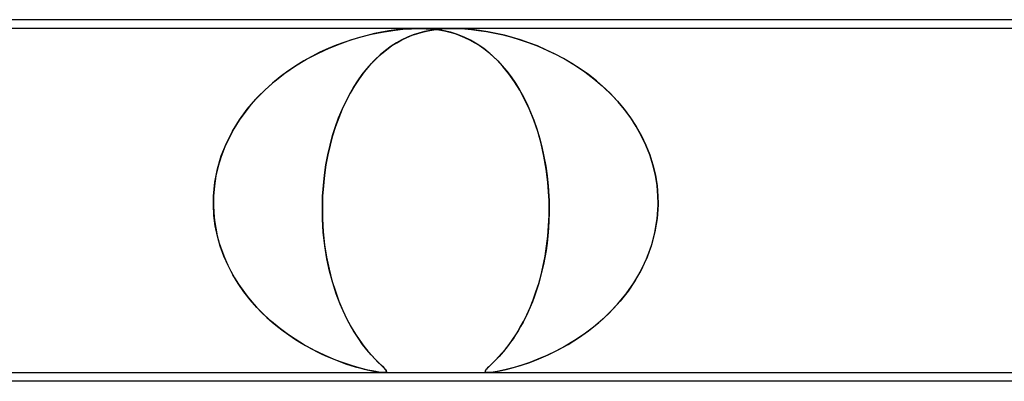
# Model space of a CAD drawing. Header units: millimetres. Extents: x -660 to 660, y -2 to 380.
# Tile 78 of 103: x 107 to 118, y 376 to 380. Entities that reach past the tile are written whole.
import ezdxf

# ---------------------------------------------------------------- set-up
doc = ezdxf.new("R2010")
doc.units = ezdxf.units.MM
doc.layers.add('HIDDEN', color=7, linetype='Continuous')
doc.layers.add('THICK', color=7, linetype='Continuous')

msp = doc.modelspace()

# ---------------------------------------------------------------- linework, layer by layer
at = {"layer": 'HIDDEN'}
for p, q in [((111.053, 379.9), (99.078, 379.9)), ((110.758, 379.879), (110.87, 379.892)), ((110.881, 379.892), (110.797, 379.884)), ((110.87, 379.892), (110.969, 379.898)), ((110.964, 379.898), (110.881, 379.892)), ((111.047, 379.9), (110.964, 379.898)), ((110.969, 379.898), (111.059, 379.9)), ((111.439, 379.9), (111.053, 379.9)), ((111.059, 379.9), (111.138, 379.898)), ((111.145, 379.898), (111.059, 379.9)), ((111.138, 379.898), (111.212, 379.892)), ((111.232, 379.89), (111.145, 379.898)), ((111.212, 379.892), (111.28, 379.884)), ((111.245, 379.888), (111.312, 379.895)), ((111.312, 379.895), (111.249, 379.889)), ((111.312, 379.895), (111.377, 379.899)), ((111.374, 379.899), (111.312, 379.895)), ((111.436, 379.9), (111.374, 379.899)), ((111.377, 379.899), (111.442, 379.9)), ((111.503, 379.899), (111.436, 379.9)), ((122.796, 379.9), (111.439, 379.9)), ((111.442, 379.9), (111.507, 379.899)), ((111.575, 379.895), (111.503, 379.899)), ((111.507, 379.899), (111.575, 379.895)), ((111.575, 379.895), (111.649, 379.889)), ((111.655, 379.888), (111.575, 379.895)), ((110.283, 379.77), (110.401, 379.805)), ((110.38, 379.799), (110.293, 379.773)), ((110.466, 379.822), (110.38, 379.799)), ((110.401, 379.805), (110.517, 379.835)), ((110.55, 379.842), (110.466, 379.822)), ((110.517, 379.835), (110.637, 379.859)), ((110.631, 379.858), (110.55, 379.842)), ((110.713, 379.872), (110.631, 379.858)), ((110.637, 379.859), (110.758, 379.879)), ((110.797, 379.884), (110.713, 379.872)), ((110.861, 379.771), (110.918, 379.799)), ((110.924, 379.801), (110.862, 379.772)), ((110.918, 379.799), (110.977, 379.823)), ((110.987, 379.827), (110.924, 379.801)), ((110.977, 379.823), (111.04, 379.844)), ((111.052, 379.848), (110.987, 379.827)), ((111.04, 379.844), (111.106, 379.863)), ((111.118, 379.866), (111.052, 379.848)), ((111.106, 379.863), (111.176, 379.878)), ((111.184, 379.879), (111.118, 379.866)), ((111.176, 379.878), (111.245, 379.888)), ((111.249, 379.889), (111.184, 379.879)), ((111.322, 379.877), (111.232, 379.89)), ((111.28, 379.884), (111.344, 379.872)), ((111.41, 379.857), (111.322, 379.877)), ((111.344, 379.872), (111.404, 379.858)), ((111.404, 379.858), (111.461, 379.842)), ((111.491, 379.831), (111.41, 379.857)), ((111.461, 379.842), (111.517, 379.822)), ((111.567, 379.802), (111.491, 379.831)), ((111.517, 379.822), (111.572, 379.799)), ((111.64, 379.766), (111.567, 379.802)), ((111.572, 379.799), (111.627, 379.773)), ((111.649, 379.889), (111.731, 379.879)), ((111.742, 379.878), (111.655, 379.888)), ((111.731, 379.879), (111.82, 379.866)), ((111.836, 379.863), (111.742, 379.878)), ((111.82, 379.866), (111.913, 379.848)), ((111.93, 379.844), (111.836, 379.863)), ((111.913, 379.848), (112.008, 379.827)), ((112.023, 379.823), (111.93, 379.844)), ((112.008, 379.827), (112.105, 379.801)), ((112.114, 379.799), (112.023, 379.823)), ((112.105, 379.801), (112.203, 379.772)), ((112.206, 379.771), (112.114, 379.799)), ((109.909, 379.618), (110.037, 379.677)), ((110.024, 379.672), (109.933, 379.63)), ((110.115, 379.71), (110.024, 379.672)), ((110.037, 379.677), (110.162, 379.728)), ((110.205, 379.743), (110.115, 379.71)), ((110.162, 379.728), (110.283, 379.77)), ((110.293, 379.773), (110.205, 379.743)), ((110.739, 379.698), (110.677, 379.652)), ((110.687, 379.66), (110.745, 379.702)), ((110.801, 379.737), (110.739, 379.698)), ((110.745, 379.702), (110.803, 379.739)), ((110.862, 379.772), (110.801, 379.737)), ((110.803, 379.739), (110.861, 379.771)), ((111.627, 379.773), (111.681, 379.743)), ((111.714, 379.723), (111.64, 379.766)), ((111.681, 379.743), (111.735, 379.71)), ((111.788, 379.672), (111.714, 379.723)), ((111.735, 379.71), (111.789, 379.672)), ((111.862, 379.613), (111.788, 379.672)), ((111.789, 379.672), (111.842, 379.63)), ((112.203, 379.772), (112.303, 379.737)), ((112.3, 379.739), (112.206, 379.771)), ((112.396, 379.702), (112.3, 379.739)), ((112.303, 379.737), (112.406, 379.698)), ((112.493, 379.66), (112.396, 379.702)), ((112.406, 379.698), (112.511, 379.652)), ((109.841, 379.583), (109.749, 379.532)), ((109.782, 379.551), (109.909, 379.618)), ((109.933, 379.63), (109.841, 379.583)), ((110.517, 379.504), (110.573, 379.561)), ((110.615, 379.601), (110.554, 379.543)), ((110.573, 379.561), (110.63, 379.613)), ((110.677, 379.652), (110.615, 379.601)), ((110.63, 379.613), (110.687, 379.66)), ((111.842, 379.63), (111.895, 379.583)), ((111.935, 379.545), (111.862, 379.613)), ((111.895, 379.583), (111.947, 379.532)), ((112.592, 379.613), (112.493, 379.66)), ((112.511, 379.652), (112.617, 379.601)), ((112.691, 379.561), (112.592, 379.613)), ((112.617, 379.601), (112.724, 379.543)), ((112.788, 379.504), (112.691, 379.561)), ((109.536, 379.393), (109.657, 379.476)), ((109.658, 379.477), (109.569, 379.416)), ((109.657, 379.476), (109.782, 379.551)), ((109.749, 379.532), (109.658, 379.477)), ((110.494, 379.479), (110.434, 379.408)), ((110.463, 379.443), (110.517, 379.504)), ((110.554, 379.543), (110.494, 379.479)), ((112.005, 379.47), (111.935, 379.545)), ((111.947, 379.532), (111.999, 379.477)), ((111.999, 379.477), (112.049, 379.416)), ((112.072, 379.387), (112.005, 379.47)), ((112.724, 379.543), (112.83, 379.479)), ((112.883, 379.443), (112.788, 379.504)), ((112.83, 379.479), (112.934, 379.408)), ((109.48, 379.351), (109.394, 379.28)), ((109.42, 379.302), (109.536, 379.393)), ((109.569, 379.416), (109.48, 379.351)), ((110.361, 379.307), (110.411, 379.377)), ((110.434, 379.408), (110.378, 379.331)), ((110.411, 379.377), (110.463, 379.443)), ((112.049, 379.416), (112.099, 379.351)), ((112.136, 379.297), (112.072, 379.387)), ((112.099, 379.351), (112.147, 379.28)), ((112.976, 379.377), (112.883, 379.443)), ((112.934, 379.408), (113.035, 379.331)), ((113.065, 379.307), (112.976, 379.377)), ((109.31, 379.204), (109.42, 379.302)), ((109.394, 379.28), (109.31, 379.205)), ((110.267, 379.153), (110.313, 379.232)), ((110.325, 379.251), (110.275, 379.166)), ((110.313, 379.232), (110.361, 379.307)), ((110.378, 379.331), (110.325, 379.251)), ((112.197, 379.199), (112.136, 379.297)), ((112.147, 379.28), (112.193, 379.205)), ((113.035, 379.331), (113.13, 379.251)), ((113.151, 379.232), (113.065, 379.307)), ((113.13, 379.251), (113.22, 379.166)), ((113.233, 379.153), (113.151, 379.232)), ((109.23, 379.125), (109.155, 379.041)), ((109.206, 379.098), (109.31, 379.204)), ((109.31, 379.205), (109.23, 379.125)), ((110.224, 379.068), (110.267, 379.153)), ((110.275, 379.166), (110.228, 379.077)), ((112.193, 379.205), (112.238, 379.125)), ((112.254, 379.093), (112.197, 379.199)), ((112.238, 379.125), (112.28, 379.041)), ((113.22, 379.166), (113.304, 379.077)), ((113.311, 379.068), (113.233, 379.153)), ((109.155, 379.041), (109.084, 378.952)), ((109.109, 378.985), (109.206, 379.098)), ((110.183, 378.98), (110.224, 379.068)), ((110.228, 379.077), (110.185, 378.985)), ((112.307, 378.98), (112.254, 379.093)), ((112.28, 379.041), (112.319, 378.952)), ((113.304, 379.077), (113.381, 378.985)), ((113.385, 378.98), (113.311, 379.068)), ((109.084, 378.952), (109.018, 378.859)), ((109.021, 378.864), (109.109, 378.985)), ((110.145, 378.888), (110.109, 378.788)), ((110.144, 378.886), (110.183, 378.98)), ((110.185, 378.985), (110.145, 378.888)), ((112.356, 378.859), (112.307, 378.98)), ((112.319, 378.952), (112.356, 378.859)), ((113.381, 378.985), (113.452, 378.888)), ((113.454, 378.886), (113.385, 378.98)), ((113.452, 378.888), (113.517, 378.788)), ((108.941, 378.735), (109.021, 378.864)), ((109.018, 378.859), (108.957, 378.763)), ((110.076, 378.686), (110.109, 378.788)), ((110.109, 378.788), (110.076, 378.685)), ((110.109, 378.788), (110.144, 378.886)), ((112.356, 378.859), (112.389, 378.763)), ((112.4, 378.731), (112.356, 378.859)), ((113.517, 378.788), (113.454, 378.886)), ((113.517, 378.788), (113.575, 378.685)), ((113.574, 378.686), (113.517, 378.788)), ((108.873, 378.599), (108.941, 378.735)), ((108.957, 378.763), (108.903, 378.662)), ((110.047, 378.579), (110.076, 378.686)), ((110.076, 378.685), (110.047, 378.578)), ((112.389, 378.763), (112.42, 378.662)), ((112.438, 378.595), (112.4, 378.731)), ((113.625, 378.579), (113.574, 378.686)), ((113.575, 378.685), (113.626, 378.578)), ((108.855, 378.557), (108.814, 378.45)), ((108.815, 378.455), (108.873, 378.599)), ((108.903, 378.662), (108.855, 378.557)), ((110.047, 378.578), (110.021, 378.467)), ((110.022, 378.469), (110.047, 378.579)), ((112.42, 378.662), (112.447, 378.557)), ((112.471, 378.453), (112.438, 378.595)), ((112.447, 378.557), (112.471, 378.45)), ((113.669, 378.468), (113.625, 378.579)), ((113.626, 378.578), (113.67, 378.467)), ((108.772, 378.308), (108.815, 378.455)), ((108.814, 378.45), (108.78, 378.341)), ((110, 378.355), (110.022, 378.469)), ((110.021, 378.467), (110, 378.353)), ((112.496, 378.306), (112.471, 378.453)), ((112.471, 378.45), (112.491, 378.341)), ((113.705, 378.355), (113.669, 378.468)), ((113.67, 378.467), (113.705, 378.353)), ((108.78, 378.341), (108.754, 378.229)), ((109.983, 378.239), (110, 378.355)), ((110, 378.353), (109.983, 378.237)), ((112.491, 378.341), (112.507, 378.229)), ((113.733, 378.239), (113.705, 378.355)), ((113.705, 378.353), (113.733, 378.237)), ((108.754, 378.229), (108.736, 378.115)), ((108.742, 378.156), (108.772, 378.308)), ((109.971, 378.12), (109.983, 378.239)), ((109.983, 378.237), (109.971, 378.118)), ((112.515, 378.155), (112.496, 378.306)), ((112.507, 378.229), (112.518, 378.115)), ((113.752, 378.12), (113.733, 378.239)), ((113.733, 378.237), (113.752, 378.118)), ((108.727, 378), (108.742, 378.156)), ((108.736, 378.115), (108.727, 378)), ((109.963, 378), (109.971, 378.12)), ((109.971, 378.118), (109.963, 378)), ((112.526, 378), (112.515, 378.155)), ((112.518, 378.115), (112.526, 378)), ((113.762, 378), (113.752, 378.12)), ((113.752, 378.118), (113.762, 378)), ((108.726, 377.983), (108.727, 378)), ((108.727, 378), (108.726, 377.983)), ((109.962, 377.983), (109.963, 378)), ((109.963, 378), (109.962, 377.983)), ((112.526, 378), (112.527, 377.983)), ((112.527, 377.983), (112.526, 378)), ((113.762, 378), (113.763, 377.983)), ((113.763, 377.983), (113.762, 378)), ((108.725, 377.967), (108.726, 377.983)), ((108.726, 377.983), (108.725, 377.967)), ((108.725, 377.95), (108.725, 377.967)), ((108.725, 377.967), (108.725, 377.95)), ((108.725, 377.933), (108.725, 377.95)), ((108.725, 377.95), (108.725, 377.933)), ((108.725, 377.917), (108.725, 377.933)), ((108.725, 377.933), (108.725, 377.917)), ((108.725, 377.9), (108.725, 377.917)), ((108.725, 377.917), (108.725, 377.9)), ((108.731, 377.781), (108.725, 377.9)), ((108.725, 377.9), (108.729, 377.811)), ((109.96, 377.933), (109.961, 377.95)), ((109.961, 377.95), (109.96, 377.933)), ((109.96, 377.917), (109.96, 377.933)), ((109.96, 377.933), (109.96, 377.917)), ((109.96, 377.9), (109.96, 377.917)), ((109.96, 377.917), (109.96, 377.9)), ((109.96, 377.9), (109.961, 377.746)), ((109.961, 377.742), (109.96, 377.9)), ((109.961, 377.967), (109.962, 377.983)), ((109.962, 377.983), (109.961, 377.967)), ((109.961, 377.95), (109.961, 377.967)), ((109.961, 377.967), (109.961, 377.95)), ((112.527, 377.983), (112.528, 377.967)), ((112.528, 377.967), (112.527, 377.983)), ((112.528, 377.967), (112.528, 377.95)), ((112.528, 377.95), (112.528, 377.967)), ((112.528, 377.95), (112.529, 377.933)), ((112.529, 377.933), (112.528, 377.95)), ((112.529, 377.933), (112.529, 377.917)), ((112.529, 377.917), (112.529, 377.933)), ((112.529, 377.917), (112.529, 377.9)), ((112.529, 377.9), (112.529, 377.917)), ((112.529, 377.9), (112.529, 377.811)), ((112.529, 377.781), (112.529, 377.9)), ((113.754, 377.742), (113.764, 377.9)), ((113.764, 377.9), (113.754, 377.746)), ((113.763, 377.983), (113.763, 377.967)), ((113.763, 377.967), (113.763, 377.983)), ((113.763, 377.967), (113.764, 377.95)), ((113.764, 377.95), (113.763, 377.967)), ((113.764, 377.95), (113.764, 377.933)), ((113.764, 377.933), (113.764, 377.95)), ((113.764, 377.933), (113.764, 377.917)), ((113.764, 377.917), (113.764, 377.933)), ((113.764, 377.917), (113.764, 377.9)), ((113.764, 377.9), (113.764, 377.917)), ((108.729, 377.811), (108.738, 377.723)), ((108.747, 377.663), (108.731, 377.781)), ((112.524, 377.663), (112.529, 377.781)), ((112.529, 377.811), (112.527, 377.723)), ((108.738, 377.723), (108.751, 377.636)), ((108.77, 377.546), (108.747, 377.663)), ((109.961, 377.746), (109.97, 377.594)), ((109.97, 377.587), (109.961, 377.742)), ((112.515, 377.546), (112.524, 377.663)), ((112.527, 377.723), (112.522, 377.636)), ((113.728, 377.587), (113.754, 377.742)), ((113.754, 377.746), (113.729, 377.594)), ((108.751, 377.636), (108.769, 377.55)), ((108.769, 377.55), (108.792, 377.465)), ((109.97, 377.594), (109.986, 377.447)), ((109.987, 377.435), (109.97, 377.587)), ((112.515, 377.55), (112.506, 377.465)), ((112.522, 377.636), (112.515, 377.55)), ((113.688, 377.435), (113.728, 377.587)), ((113.729, 377.594), (113.691, 377.447)), ((108.803, 377.431), (108.77, 377.546)), ((108.792, 377.465), (108.819, 377.382)), ((109.986, 377.447), (110.008, 377.306)), ((112.506, 377.465), (112.494, 377.382)), ((112.501, 377.431), (112.515, 377.546)), ((113.691, 377.447), (113.64, 377.306)), ((108.843, 377.32), (108.803, 377.431)), ((108.819, 377.382), (108.85, 377.302)), ((110.011, 377.289), (109.987, 377.435)), ((112.494, 377.382), (112.48, 377.302)), ((112.484, 377.32), (112.501, 377.431)), ((113.634, 377.289), (113.688, 377.435)), ((108.891, 377.212), (108.843, 377.32)), ((108.85, 377.302), (108.885, 377.223)), ((108.885, 377.223), (108.923, 377.147)), ((110.008, 377.306), (110.036, 377.17)), ((110.041, 377.149), (110.011, 377.289)), ((112.465, 377.223), (112.448, 377.147)), ((112.463, 377.212), (112.484, 377.32)), ((112.48, 377.302), (112.465, 377.223)), ((113.567, 377.149), (113.634, 377.289)), ((113.64, 377.306), (113.578, 377.17)), ((108.945, 377.108), (108.891, 377.212)), ((108.923, 377.147), (108.965, 377.073)), ((109.005, 377.009), (108.945, 377.108)), ((110.036, 377.17), (110.069, 377.042)), ((110.077, 377.016), (110.041, 377.149)), ((112.411, 377.009), (112.438, 377.108)), ((112.448, 377.147), (112.429, 377.073)), ((112.438, 377.108), (112.463, 377.212)), ((113.489, 377.016), (113.567, 377.149)), ((113.578, 377.17), (113.505, 377.042)), ((108.965, 377.073), (109.01, 377.001)), ((109.071, 376.913), (109.005, 377.009)), ((109.01, 377.001), (109.058, 376.932)), ((110.069, 377.042), (110.107, 376.921)), ((110.117, 376.891), (110.077, 377.016)), ((112.38, 376.913), (112.411, 377.009)), ((112.409, 377.001), (112.387, 376.932)), ((112.429, 377.073), (112.409, 377.001)), ((113.402, 376.891), (113.489, 377.016)), ((113.505, 377.042), (113.424, 376.921)), ((109.058, 376.932), (109.108, 376.866)), ((109.143, 376.823), (109.071, 376.913)), ((110.107, 376.921), (110.148, 376.808)), ((110.161, 376.774), (110.117, 376.891)), ((112.348, 376.823), (112.38, 376.913)), ((112.387, 376.932), (112.364, 376.866)), ((113.305, 376.774), (113.402, 376.891)), ((113.424, 376.921), (113.334, 376.808)), ((109.108, 376.866), (109.16, 376.802)), ((109.219, 376.736), (109.143, 376.823)), ((109.16, 376.802), (109.215, 376.74)), ((110.148, 376.808), (110.192, 376.702)), ((110.209, 376.665), (110.161, 376.774)), ((112.313, 376.736), (112.348, 376.823)), ((112.34, 376.802), (112.315, 376.74)), ((112.364, 376.866), (112.34, 376.802)), ((113.202, 376.665), (113.305, 376.774)), ((113.334, 376.808), (113.238, 376.702)), ((109.215, 376.74), (109.272, 376.682)), ((109.299, 376.655), (109.219, 376.736)), ((109.272, 376.682), (109.331, 376.625)), ((110.192, 376.702), (110.239, 376.604)), ((110.26, 376.565), (110.209, 376.665)), ((112.289, 376.682), (112.262, 376.625)), ((112.276, 376.655), (112.313, 376.736)), ((112.315, 376.74), (112.289, 376.682)), ((113.092, 376.565), (113.202, 376.665)), ((113.238, 376.702), (113.137, 376.604)), ((109.383, 376.578), (109.299, 376.655)), ((109.331, 376.625), (109.391, 376.571)), ((109.47, 376.506), (109.383, 376.578)), ((109.391, 376.571), (109.452, 376.52)), ((110.239, 376.604), (110.287, 376.515)), ((110.312, 376.473), (110.26, 376.565)), ((112.198, 376.506), (112.238, 376.578)), ((112.234, 376.571), (112.206, 376.52)), ((112.262, 376.625), (112.234, 376.571)), ((112.238, 376.578), (112.276, 376.655)), ((112.977, 376.473), (113.092, 376.565)), ((113.137, 376.604), (113.032, 376.515)), ((109.452, 376.52), (109.515, 376.472)), ((109.56, 376.439), (109.47, 376.506)), ((109.515, 376.472), (109.579, 376.426)), ((109.652, 376.377), (109.56, 376.439)), ((110.287, 376.515), (110.336, 376.435)), ((110.364, 376.392), (110.312, 376.473)), ((110.336, 376.435), (110.384, 376.363)), ((112.117, 376.377), (112.158, 376.439)), ((112.178, 376.472), (112.149, 376.426)), ((112.158, 376.439), (112.198, 376.506)), ((112.206, 376.52), (112.178, 376.472)), ((112.925, 376.435), (112.817, 376.363)), ((112.861, 376.392), (112.977, 376.473)), ((113.032, 376.515), (112.925, 376.435)), ((109.579, 376.426), (109.643, 376.383)), ((109.643, 376.383), (109.706, 376.343)), ((109.745, 376.319), (109.652, 376.377)), ((109.706, 376.343), (109.769, 376.305)), ((110.415, 376.319), (110.364, 376.392)), ((110.384, 376.363), (110.431, 376.299)), ((112.093, 376.343), (112.065, 376.305)), ((112.076, 376.319), (112.117, 376.377)), ((112.121, 376.383), (112.093, 376.343)), ((112.149, 376.426), (112.121, 376.383)), ((112.817, 376.363), (112.71, 376.299)), ((112.746, 376.319), (112.861, 376.392)), ((109.84, 376.266), (109.745, 376.319)), ((109.769, 376.305), (109.832, 376.271)), ((109.832, 376.271), (109.894, 376.239)), ((109.934, 376.219), (109.84, 376.266)), ((109.894, 376.239), (109.955, 376.209)), ((110.025, 376.177), (109.934, 376.219)), ((110.465, 376.256), (110.415, 376.319)), ((110.431, 376.299), (110.476, 376.242)), ((110.512, 376.201), (110.465, 376.256)), ((110.476, 376.242), (110.519, 376.193)), ((111.957, 376.177), (111.995, 376.219)), ((112.012, 376.239), (111.986, 376.209)), ((111.995, 376.219), (112.035, 376.266)), ((112.038, 376.271), (112.012, 376.239)), ((112.035, 376.266), (112.076, 376.319)), ((112.065, 376.305), (112.038, 376.271)), ((112.604, 376.242), (112.502, 376.193)), ((112.52, 376.201), (112.631, 376.256)), ((112.71, 376.299), (112.604, 376.242)), ((112.631, 376.256), (112.746, 376.319)), ((109.955, 376.209), (110.014, 376.182)), ((110.014, 376.182), (110.072, 376.157)), ((110.114, 376.141), (110.025, 376.177)), ((110.072, 376.157), (110.128, 376.135)), ((110.198, 376.109), (110.114, 376.141)), ((110.128, 376.135), (110.183, 376.115)), ((110.183, 376.115), (110.235, 376.096)), ((110.277, 376.082), (110.198, 376.109)), ((110.555, 376.155), (110.512, 376.201)), ((110.519, 376.193), (110.559, 376.151)), ((110.594, 376.115), (110.555, 376.155)), ((110.559, 376.151), (110.595, 376.114)), ((110.628, 376.083), (110.594, 376.115)), ((110.595, 376.114), (110.627, 376.084)), ((111.864, 376.082), (111.891, 376.109)), ((111.897, 376.115), (111.878, 376.096)), ((111.891, 376.109), (111.923, 376.141)), ((111.917, 376.135), (111.897, 376.115)), ((111.939, 376.157), (111.917, 376.135)), ((111.923, 376.141), (111.957, 376.177)), ((111.962, 376.182), (111.939, 376.157)), ((111.986, 376.209), (111.962, 376.182)), ((112.216, 376.083), (112.312, 376.115)), ((112.309, 376.114), (112.219, 376.084)), ((112.403, 376.151), (112.309, 376.114)), ((112.312, 376.115), (112.413, 376.155)), ((112.502, 376.193), (112.403, 376.151)), ((112.413, 376.155), (112.52, 376.201)), ((110.235, 376.096), (110.284, 376.08)), ((110.351, 376.06), (110.277, 376.082)), ((110.284, 376.08), (110.332, 376.065)), ((110.332, 376.065), (110.382, 376.051)), ((110.417, 376.042), (110.351, 376.06)), ((110.382, 376.051), (110.435, 376.037)), ((110.474, 376.028), (110.417, 376.042)), ((110.435, 376.037), (110.487, 376.025)), ((110.523, 376.017), (110.474, 376.028)), ((110.487, 376.025), (110.538, 376.014)), ((110.564, 376.01), (110.523, 376.017)), ((110.538, 376.014), (110.584, 376.007)), ((110.599, 376.004), (110.564, 376.01)), ((110.584, 376.007), (110.621, 376.002)), ((110.628, 376.001), (110.599, 376.004)), ((110.621, 376.002), (110.651, 376)), ((110.627, 376.084), (110.652, 376.058)), ((110.655, 376.055), (110.628, 376.083)), ((110.652, 376), (110.628, 376.001)), ((110.651, 376), (110.672, 376.002)), ((110.652, 376.058), (110.672, 376.038)), ((110.67, 376.001), (110.652, 376)), ((110.675, 376.034), (110.655, 376.055)), ((110.681, 376.005), (110.67, 376.001)), ((110.672, 376.038), (110.683, 376.022)), ((110.672, 376.002), (110.684, 376.007)), ((110.685, 376.018), (110.675, 376.034)), ((110.686, 376.012), (110.681, 376.005)), ((110.683, 376.022), (110.686, 376.012)), ((110.684, 376.007), (110.685, 376.018)), ((111.81, 376.025), (111.806, 376.014)), ((111.806, 376.01), (111.807, 376.017)), ((111.806, 376.014), (111.809, 376.007)), ((111.812, 376.004), (111.806, 376.01)), ((111.807, 376.017), (111.812, 376.028)), ((111.809, 376.007), (111.819, 376.002)), ((111.82, 376.037), (111.81, 376.025)), ((111.812, 376.028), (111.824, 376.042)), ((111.822, 376.001), (111.812, 376.004)), ((111.819, 376.002), (111.839, 376)), ((111.832, 376.051), (111.82, 376.037)), ((111.84, 376), (111.822, 376.001)), ((111.824, 376.042), (111.841, 376.06)), ((111.846, 376.065), (111.832, 376.051)), ((111.839, 376), (111.87, 376.002)), ((111.864, 376.001), (111.84, 376)), ((111.841, 376.06), (111.864, 376.082)), ((111.861, 376.08), (111.846, 376.065)), ((111.878, 376.096), (111.861, 376.08)), ((111.896, 376.005), (111.864, 376.001)), ((111.87, 376.002), (111.913, 376.007)), ((111.939, 376.012), (111.896, 376.005)), ((111.913, 376.007), (111.971, 376.018)), ((111.993, 376.022), (111.939, 376.012)), ((111.971, 376.018), (112.043, 376.034)), ((112.059, 376.038), (111.993, 376.022)), ((112.043, 376.034), (112.125, 376.055)), ((112.135, 376.058), (112.059, 376.038)), ((112.125, 376.055), (112.216, 376.083)), ((112.219, 376.084), (112.135, 376.058))]:
    msp.add_line(p, q, dxfattribs=at)
at = {"layer": 'THICK'}
for p, q in [((398, 380), (-398, 380)), ((-121.085, 376), (121.085, 376)), ((120.975, 375.9), (24.721, 375.9))]:
    msp.add_line(p, q, dxfattribs=at)

doc.saveas('drawing.dxf')
